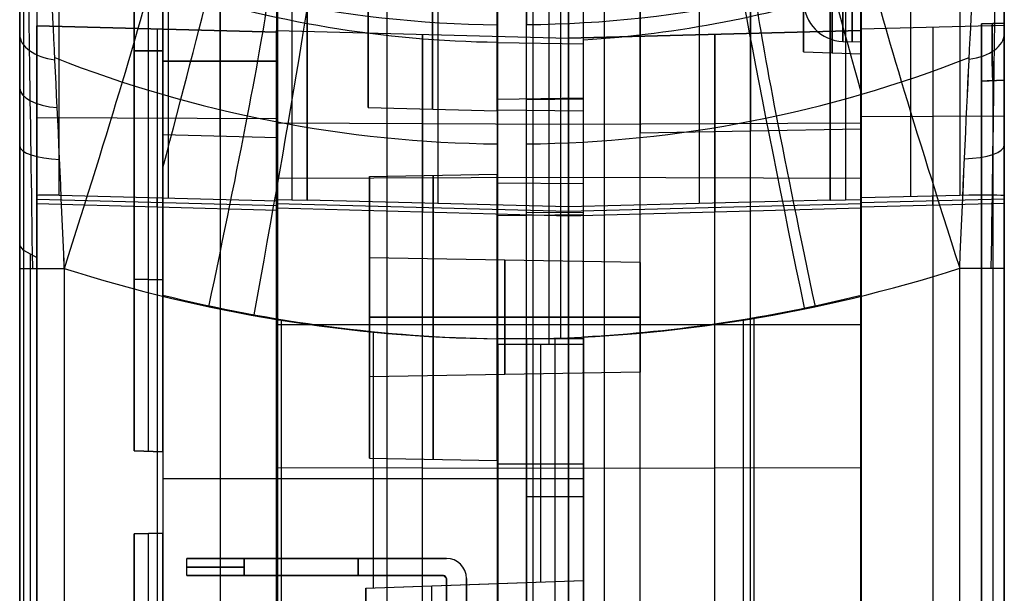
# Model space of a CAD drawing. Extents: x -9 to 8, y 1 to 147.
# Tile 110 of 181: x -9 to 8, y 98 to 108. Entities that reach past the tile are written whole.
import ezdxf

# ---------------------------------------------------------------- set-up
doc = ezdxf.new("R2010")
doc.units = 0
doc.layers.add('DEFAULT', color=7, linetype='CONTINUOUS')

msp = doc.modelspace()

# ---------------------------------------------------------------- linework, layer by layer
at = {"layer": 'DEFAULT', "color": 9}
for p, q in [((8.346, 139.958, -54.009), (8.346, 25.127, -54.009)), ((5.846, 135.654, -55.567), (5.846, 54.038, -55.567)), ((5.846, 104.873, -107.605), (5.846, 113.474, -107.605)), ((6.706, 113.471, -107.583), (6.706, 104.895, -107.583)), ((7.567, 113.469, -107.56), (7.567, 104.917, -107.56)), ((8.346, 104.909, -106.76), (8.346, 113.469, -106.76)), ((0.001, 111.959, -0.799), (0.001, 107.899, -13.75)), ((8.346, 107.886, -102.58), (5.846, 107.82, -102.525)), ((8.346, 107.886, -100.687), (5.846, 107.82, -100.752)), ((8.346, 107.886, -101.633), (5.846, 107.82, -101.633)), ((5.846, 107.82, -100.752), (5.846, 107.82, -102.525)), ((5.846, 72.134, -100.752), (5.846, 107.82, -100.752)), ((5.846, 107.82, -102.525), (5.846, 104.715, -103.073)), ((7.096, 107.853, -102.553), (7.096, 104.749, -103.1)), ((7.096, 107.853, -100.719), (7.096, 107.853, -102.553)), ((7.096, 107.853, -100.719), (7.096, 72.102, -100.719)), ((8.346, 107.927, -96.898), (7.946, 107.913, -96.884)), ((7.946, 107.913, -86.911), (8.346, 107.927, -86.897)), ((7.946, 107.913, -91.897), (8.346, 107.927, -91.897)), ((7.946, 107.913, -96.884), (7.946, 107.913, -86.911)), ((7.946, 107.913, -91.897), (7.946, 70.941, -91.897)), ((8.146, 107.92, -86.904), (8.146, 107.92, -96.891)), ((8.346, 107.927, -86.897), (8.346, 107.927, -96.898)), ((8.346, 72.069, -100.687), (8.346, 107.886, -100.687)), ((8.346, 107.886, -100.687), (8.346, 107.886, -102.58)), ((8.346, 107.886, -102.58), (8.346, 104.782, -103.127)), ((5.527, 107.607, -91.844), (5.846, 107.599, -91.844)), ((7.946, 106.914, -97.884), (8.346, 106.928, -97.897)), ((8.346, 106.928, -85.897), (7.946, 106.914, -85.911)), ((8.346, 106.928, -97.897), (8.346, 71.927, -97.897)), ((8.346, 71.927, -85.897), (8.346, 106.928, -85.897)), ((8.146, 106.921, -97.89), (7.946, 106.914, -97.884)), ((7.946, 106.914, -85.911), (7.946, 71.941, -85.911)), ((7.946, 71.941, -97.884), (7.946, 106.914, -97.884)), ((8.146, 106.921, -85.904), (8.146, 71.934, -85.904)), ((8.146, 106.921, -97.89), (8.146, 71.934, -97.89)), ((0.001, 106.591, -17.708), (1.001, 106.606, -17.729)), ((5.846, 106.295, -102.794), (8.346, 106.306, -102.859)), ((0.001, 105.097, -18.549), (0.001, 105.097, -17.114)), ((7.567, 104.917, -107.56), (5.846, 104.873, -107.605)), ((5.846, 104.715, -103.073), (5.846, 104.873, -107.605)), ((7.096, 104.749, -103.1), (7.096, 104.905, -107.572)), ((8.346, 104.782, -103.127), (8.346, 104.909, -106.76)), ((5.846, 104.794, -105.34), (8.346, 104.859, -105.338)), ((5.846, 104.715, -103.073), (8.346, 104.782, -103.127)), ((0.001, 104.616, -18.726), (1.001, 104.624, -18.751)), ((7.567, 8.228, -17.977), (7.567, 103.646, -17.977)), ((8.346, 103.646, -18.777), (8.346, 8.228, -18.777)), ((5.846, 103.178, -20.933), (5.846, 97.938, -20.933)), ((3.784, 102.739, -17.878), (3.784, 96.816, -17.878)), ((3.973, 102.784, -20.884), (3.973, 96.811, -20.884)), ((0.001, 102.413, -17.779), (0.001, 96.915, -17.779)), ((0.001, 96.915, -19.079), (0.001, 102.413, -19.079)), ((1.001, 102.413, -19.106), (0.001, 102.413, -19.079)), ((0.501, 102.413, -19.092), (0.501, 96.902, -19.092)), ((1.001, 102.449, -20.807), (1.001, 96.889, -20.807)), ((1.001, 96.889, -19.106), (1.001, 102.413, -19.106)), ((1.001, 99.651, -19.106), (0.001, 99.651, -19.079))]:
    msp.add_line(p, q, dxfattribs=at)
at = {"layer": 'DEFAULT', "color": 254}
for p, q in [((-8.544, 115.925, -67.331), (-8.544, 87.885, -67.331)), ((-6.844, 114.429, -25.025), (-6.844, 103.455, -25.025)), ((-6.844, 103.455, -39.999), (-6.844, 114.429, -39.999)), ((-6.844, 114.429, -46.025), (-6.844, 100.455, -46.025)), ((-6.844, 100.455, -56.999), (-6.844, 114.429, -56.999)), ((-6.844, 114.429, -63.025), (-6.844, 100.455, -63.025)), ((-6.844, 100.455, -79.999), (-6.844, 114.429, -79.999)), ((-6.844, 103.455, -32.512), (-6.844, 114.429, -32.512)), ((-6.844, 100.455, -51.512), (-6.844, 114.429, -51.512)), ((-6.844, 100.455, -71.512), (-6.844, 114.429, -71.512)), ((-6.594, 103.448, -25.019), (-6.594, 114.435, -25.019)), ((-6.594, 103.448, -40.006), (-6.594, 114.435, -40.006)), ((-6.594, 100.448, -46.019), (-6.594, 114.435, -46.019)), ((-6.594, 100.448, -57.006), (-6.594, 114.435, -57.006)), ((-6.594, 100.448, -63.019), (-6.594, 114.435, -63.019)), ((-6.594, 100.448, -80.006), (-6.594, 114.435, -80.006)), ((-6.344, 114.442, -63.012), (-6.344, 100.442, -63.012)), ((-6.344, 100.442, -80.012), (-6.344, 114.442, -80.012)), ((-6.344, 114.442, -46.012), (-6.344, 100.442, -46.012)), ((-6.344, 100.442, -57.012), (-6.344, 114.442, -57.012)), ((-6.344, 114.442, -25.012), (-6.344, 103.442, -25.012)), ((-6.344, 103.442, -40.012), (-6.344, 114.442, -40.012)), ((-8.544, 114.113, -107.158), (-8.544, 104.915, -107.158)), ((-8.155, 104.919, -107.558), (-8.155, 113.469, -107.558)), ((-6.25, 113.474, -107.608), (-6.25, 104.871, -107.608)), ((-4.344, 104.823, -107.657), (-4.344, 113.479, -107.657)), ((-0.499, 107.899, -13.75), (-0.499, 111.959, -0.799)), ((-6.344, 110.321, -98.251), (-6.344, 69.633, -98.251)), ((-5.344, 110.295, -98.278), (-5.344, 69.66, -98.278)), ((-4.344, 110.269, -98.304), (-4.344, 69.686, -98.304)), ((-4.344, 110.269, -102.981), (-4.344, 104.936, -102.981)), ((-6.344, 108.541, -105.134), (-6.344, 105.979, -105.134)), ((-8.544, 72.077, -100.695), (-8.544, 107.878, -100.695)), ((-8.544, 107.878, -100.695), (-4.344, 107.768, -100.805)), ((-8.544, 107.878, -100.695), (-8.544, 107.878, -102.574)), ((-8.544, 107.878, -102.574), (-4.344, 107.768, -102.481)), ((-8.544, 107.878, -102.574), (-8.544, 104.774, -103.121)), ((-4.344, 107.768, -101.634), (-8.544, 107.878, -101.634)), ((-6.444, 107.823, -100.75), (-6.444, 72.132, -100.75)), ((-6.444, 107.823, -100.75), (-6.444, 107.823, -102.527)), ((-6.444, 107.823, -102.527), (-6.444, 104.718, -103.075)), ((-4.344, 72.187, -100.805), (-4.344, 107.768, -100.805)), ((-4.344, 107.768, -100.805), (-4.344, 107.768, -102.481)), ((-4.344, 107.768, -102.481), (-4.344, 104.661, -103.029)), ((-6.844, 107.442, -46.025), (-6.344, 107.442, -46.012)), ((-6.344, 107.442, -57.012), (-6.844, 107.442, -56.999)), ((-6.844, 107.442, -56.999), (-6.844, 107.442, -46.025)), ((-6.844, 107.442, -63.025), (-6.344, 107.442, -63.012)), ((-6.344, 107.442, -80.012), (-6.844, 107.442, -79.999)), ((-6.844, 107.442, -79.999), (-6.844, 107.442, -63.025)), ((-0.499, 107.587, -19.087), (1.001, 107.564, -19.055)), ((-4.344, 107.26, -106.467), (-6.344, 107.26, -106.415)), ((-6.344, 107.26, -103.853), (-4.344, 107.26, -103.8)), ((-6.344, 107.26, -103.853), (-6.344, 107.26, -106.415)), ((1.001, 107.076, -19.388), (1.001, 107.076, -17.547)), ((-0.499, 106.6, -17.876), (1.001, 106.623, -17.908)), ((-0.499, 106.414, -19.812), (1.001, 106.396, -19.777)), ((-8.544, 106.279, -102.855), (-4.344, 106.26, -102.747)), ((-6.344, 105.979, -105.134), (-4.344, 105.926, -105.134)), ((-0.499, 105.136, -20.346), (1.001, 105.123, -20.309)), ((-0.499, 105.095, -17.115), (-0.499, 105.095, -18.724)), ((-8.544, 104.774, -103.121), (-8.544, 104.915, -107.158)), ((-8.155, 104.919, -107.558), (-4.344, 104.823, -107.657)), ((-6.444, 104.718, -103.075), (-6.444, 104.876, -107.602)), ((-8.544, 104.852, -105.341), (-4.344, 104.742, -105.345)), ((-8.544, 104.774, -103.121), (-4.344, 104.661, -103.029)), ((-4.344, 104.661, -103.029), (-4.344, 104.823, -107.657)), ((-0.499, 104.568, -18.92), (1.001, 104.581, -18.957)), ((-8.777, 103.963, -37.862), (-8.844, 104.042, -37.625)), ((-8.777, 103.963, -37.862), (-8.544, 103.834, -38.245)), ((-8.844, 8.228, -18.777), (-8.844, 103.643, -18.777)), ((-8.065, 103.643, -17.977), (-8.065, 8.228, -17.977)), ((-6.844, 103.455, -25.025), (-6.344, 103.442, -25.012)), ((-6.344, 103.442, -40.012), (-6.844, 103.455, -39.999)), ((-6.844, 103.455, -39.999), (-6.844, 103.455, -25.025)), ((-6.344, 103.442, -32.512), (-6.844, 103.455, -32.512)), ((-6.594, 103.448, -25.019), (-6.594, 103.448, -40.006)), ((-6.344, 103.442, -25.012), (-6.344, 103.442, -40.012)), ((-6.344, 103.176, -20.933), (-6.344, 96.759, -20.933)), ((-4.282, 102.738, -17.878), (-4.282, 96.813, -17.878)), ((-2.672, 102.539, -20.837), (-2.672, 98.062, -20.837)), ((1.001, 102.414, -20.741), (-0.499, 102.414, -20.78)), ((-0.499, 96.912, -17.779), (-0.499, 102.413, -17.779)), ((-0.499, 102.313, -19.279), (-0.499, 98.138, -19.279)), ((1.001, 102.313, -19.319), (-0.499, 102.313, -19.279)), ((0.251, 102.313, -19.299), (0.251, 98.164, -19.299)), ((1.001, 98.19, -20.741), (1.001, 102.414, -20.741)), ((1.001, 102.313, -19.319), (1.001, 98.19, -19.319)), ((-6.844, 100.455, -46.025), (-6.344, 100.442, -46.012)), ((-6.344, 100.442, -57.012), (-6.844, 100.455, -56.999)), ((-6.844, 100.455, -46.025), (-6.844, 100.455, -56.999)), ((-6.844, 100.455, -63.025), (-6.344, 100.442, -63.012)), ((-6.344, 100.442, -80.012), (-6.844, 100.455, -79.999)), ((-6.844, 100.455, -63.025), (-6.844, 100.455, -79.999)), ((-6.344, 100.442, -51.512), (-6.844, 100.455, -51.512)), ((-6.344, 100.442, -71.512), (-6.844, 100.455, -71.512)), ((-6.594, 100.448, -46.019), (-6.594, 100.448, -57.006)), ((-6.594, 100.448, -63.019), (-6.594, 100.448, -80.006)), ((-6.344, 100.442, -63.012), (-6.344, 100.442, -80.012)), ((-6.344, 100.442, -46.012), (-6.344, 100.442, -57.012)), ((-6.344, 100.442, -54.316), (-6.344, 93.442, -54.316)), ((1.001, 100.226, -19.319), (-0.499, 100.226, -19.279)), ((1.001, 99.967, -20.741), (-6.344, 99.967, -20.933)), ((-6.344, 99.019, -21.554), (-6.844, 99.005, -21.567)), ((-6.344, 99.019, -40.012), (-6.844, 99.005, -39.999)), ((-6.844, 99.005, -30.783), (-6.344, 99.019, -30.783)), ((-6.344, 99.019, -21.554), (-6.344, 96.759, -21.554)), ((-6.344, 99.019, -40.012), (-6.344, 99.019, -21.554)), ((-6.344, 51.442, -40.012), (-6.344, 99.019, -40.012)), ((-6.844, 99.005, -21.567), (-6.844, 51.455, -21.567)), ((-6.844, 99.005, -39.999), (-6.844, 99.005, -21.567)), ((-6.844, 51.455, -39.999), (-6.844, 99.005, -39.999)), ((-6.844, 51.455, -30.783), (-6.844, 99.005, -30.783)), ((-6.594, 51.448, -21.56), (-6.594, 99.012, -21.56)), ((-6.594, 99.012, -21.56), (-6.594, 99.012, -40.006)), ((-6.594, 51.448, -40.006), (-6.594, 99.012, -40.006)), ((-1.395, 98.578, -27.08), (-5.925, 98.578, -27.08)), ((-5.925, 98.278, -27.08), (-5.925, 98.578, -27.08)), ((-1.395, 98.578, -28.08), (-4.925, 98.578, -28.08)), ((-4.925, 98.578, -26.08), (-1.395, 98.578, -26.08)), ((-4.925, 98.578, -26.08), (-4.925, 98.278, -26.08)), ((-4.925, 98.278, -28.08), (-4.925, 98.578, -28.08)), ((-3.66, 98.578, -26.08), (-3.66, 98.578, -28.08)), ((-2.935, 98.578, -28.08), (-2.935, 98.278, -28.08)), ((-2.935, 98.278, -26.08), (-2.935, 98.578, -26.08)), ((-1.395, 98.578, -28.08), (-1.395, 98.578, -26.08)), ((-1.445, 98.278, -27.08), (-5.925, 98.278, -27.08)), ((-1.445, 98.278, -28.08), (-4.925, 98.278, -28.08)), ((-4.925, 98.278, -26.08), (-1.445, 98.278, -26.08)), ((-3.685, 98.278, -28.08), (-3.685, 98.278, -26.08)), ((-2.799, 98.058, -20.841), (1.001, 98.19, -20.741)), ((-2.799, 98.058, -19.93), (1.001, 98.19, -19.93)), ((-1.445, 98.278, -28.08), (-1.445, 98.278, -26.08)), ((-1.395, 98.228, -28.08), (-1.445, 98.278, -28.08)), ((-1.445, 98.278, -26.08), (-1.395, 98.228, -26.08)), ((-1.395, 96.658, -26.08), (-1.395, 98.228, -26.08)), ((-1.395, 98.228, -26.08), (-1.395, 98.228, -28.08)), ((-1.395, 98.228, -28.08), (-1.395, 96.658, -28.08)), ((-1.395, 96.658, -27.08), (-1.395, 98.228, -27.08)), ((-1.045, 98.228, -26.08), (-1.045, 96.658, -26.08)), ((-1.045, 96.658, -28.08), (-1.045, 98.228, -28.08)), ((-1.045, 98.228, -28.08), (-1.045, 98.228, -26.08)), ((-1.045, 96.658, -27.08), (-1.045, 98.228, -27.08)), ((-0.499, 98.138, -19.279), (1.001, 98.19, -19.319)), ((1.001, 98.19, -19.319), (1.001, 98.19, -20.741)), ((-2.799, 98.058, -19.1), (-0.499, 98.138, -19.02)), ((-2.799, 96.851, -20.841), (-2.799, 98.058, -20.841)), ((-2.799, 98.058, -20.841), (-2.799, 98.058, -19.1)), ((-2.799, 98.058, -19.1), (-2.799, 96.851, -19.1)), ((-2.799, 96.851, -19.97), (-2.799, 98.058, -19.97)), ((-1.649, 96.881, -19.06), (-1.649, 98.098, -19.06)), ((-0.899, 98.124, -19.034), (-0.899, 98.124, -20.791)), ((-0.499, 98.138, -19.279), (-0.499, 98.138, -19.02)), ((-0.499, 98.138, -19.02), (-0.499, 96.912, -19.02))]:
    msp.add_line(p, q, dxfattribs=at)
at = {"layer": 'DEFAULT', "color": 7}
for p, q in [((-0.51, 113.86, -86.384), (-0.51, 64.874, -86.384)), ((0.115, 113.877, -86.368), (0.115, 64.858, -86.368)), ((0.74, 113.893, -86.351), (0.74, 64.841, -86.351)), ((1.365, 64.858, -86.368), (1.365, 113.877, -86.368)), ((1.99, 64.874, -86.384), (1.99, 113.86, -86.384)), ((-4.36, 113.459, -107.4), (-4.36, 104.846, -107.4)), ((-4.093, 113.459, -107.4), (-4.093, 104.839, -107.4)), ((-3.827, 104.841, -107.642), (-3.827, 113.459, -107.642)), ((-3.827, 113.459, -107.4), (-3.827, 104.832, -107.4)), ((-3.827, 113.459, -107.521), (-3.827, 104.837, -107.521)), ((-1.543, 113.466, -107.702), (-1.543, 104.783, -107.702)), ((0.74, 104.725, -107.762), (0.74, 113.473, -107.762)), ((3.023, 104.783, -107.702), (3.023, 113.466, -107.702)), ((5.307, 113.459, -107.642), (5.307, 104.841, -107.642)), ((5.307, 104.837, -107.521), (5.307, 113.455, -107.521)), ((5.307, 104.832, -107.4), (5.307, 113.451, -107.4)), ((5.573, 113.451, -107.4), (5.573, 104.839, -107.4)), ((5.84, 104.846, -107.4), (5.84, 113.451, -107.4)), ((-4.36, 110.774, -102.956), (-4.36, 105.263, -102.956)), ((5.84, 105.263, -102.956), (5.84, 110.774, -102.956)), ((-0.51, 108.831, -98.412), (-0.51, 61.875, -98.412)), ((1.99, 61.875, -98.412), (1.99, 108.831, -98.412)), ((-4.36, 108.732, -98.513), (-4.36, 61.976, -98.513)), ((-2.435, 108.782, -98.462), (-2.435, 61.925, -98.462)), ((3.915, 61.925, -98.462), (3.915, 108.782, -98.462)), ((5.84, 61.976, -98.513), (5.84, 108.732, -98.513)), ((-2.76, 106.451, -91.851), (-2.76, 108.533, -91.851)), ((4.84, 107.427, -91.851), (4.84, 108.518, -91.851)), ((-4.36, 102.661, -101.278), (-4.36, 107.794, -100.764)), ((-4.36, 107.794, -100.764), (0.74, 107.661, -100.912)), ((-4.36, 107.794, -100.764), (-4.36, 107.794, -102.51)), ((-4.36, 107.794, -102.51), (0.74, 107.661, -102.398)), ((-4.36, 104.695, -103.057), (-4.36, 107.794, -102.51)), ((-4.36, 107.794, -101.637), (0.74, 107.661, -101.637)), ((0.74, 107.661, -100.912), (5.84, 107.794, -100.764)), ((0.74, 107.661, -102.398), (5.84, 107.794, -102.51)), ((5.84, 107.794, -101.637), (0.74, 107.661, -101.637)), ((5.84, 107.794, -100.764), (5.84, 102.661, -101.278)), ((5.84, 107.794, -102.51), (5.84, 107.794, -100.764)), ((5.84, 107.794, -102.51), (5.84, 104.695, -103.057)), ((-1.81, 102.661, -101.345), (-1.81, 107.728, -100.838)), ((-1.81, 107.728, -102.454), (-1.81, 107.728, -100.838)), ((-1.81, 107.728, -102.454), (-1.81, 104.626, -103.001)), ((-0.51, 107.633, -95.148), (-0.51, 71.101, -95.148)), ((0.74, 102.661, -101.412), (0.74, 107.661, -100.912)), ((0.74, 107.661, -100.912), (0.74, 107.661, -102.398)), ((0.74, 107.661, -102.398), (0.74, 104.557, -102.945)), ((3.29, 102.661, -101.345), (3.29, 107.728, -100.838)), ((3.29, 107.728, -100.838), (3.29, 107.728, -102.454)), ((3.29, 107.728, -102.454), (3.29, 104.626, -103.001)), ((4.84, 107.427, -91.851), (5.84, 107.392, -91.851)), ((5.84, 106.072, -91.851), (5.84, 107.392, -91.851)), ((1.99, 71.602, -95.148), (1.99, 107.132, -95.148)), ((-2.76, 106.451, -91.851), (-0.51, 106.392, -91.851)), ((-4.36, 106.187, -102.793), (0.74, 106.164, -102.662)), ((0.74, 106.164, -102.662), (5.84, 106.187, -102.793)), ((5.84, 106.072, -91.851), (1.99, 106.005, -91.851)), ((-4.36, 105.221, -101.022), (0.74, 105.234, -101.154)), ((-2.74, 105.249, -89.346), (-0.51, 105.288, -89.346)), ((-2.74, 103.827, -89.346), (-2.74, 105.249, -89.346)), ((0.74, 105.234, -101.154), (5.84, 105.221, -101.022)), ((-4.36, 104.695, -103.057), (-4.36, 104.846, -107.4)), ((-4.36, 104.846, -107.4), (-3.827, 104.832, -107.4)), ((-4.36, 104.775, -105.351), (0.74, 104.641, -105.356)), ((0.74, 104.557, -102.945), (-4.36, 104.695, -103.057)), ((-3.827, 104.832, -107.4), (-3.827, 104.841, -107.642)), ((-3.827, 104.841, -107.642), (0.74, 104.725, -107.762)), ((-1.81, 104.626, -103.001), (-1.81, 104.79, -107.695)), ((0.74, 104.725, -107.762), (5.307, 104.841, -107.642)), ((0.74, 104.641, -105.356), (5.84, 104.775, -105.351)), ((0.74, 104.557, -102.945), (0.74, 104.725, -107.762)), ((5.84, 104.695, -103.057), (0.74, 104.557, -102.945)), ((3.29, 104.626, -103.001), (3.29, 104.79, -107.695)), ((5.307, 104.832, -107.4), (5.84, 104.846, -107.4)), ((5.307, 104.841, -107.642), (5.307, 104.832, -107.4)), ((5.84, 104.846, -107.4), (5.84, 104.695, -103.057)), ((1.99, 103.744, -89.346), (-2.74, 103.827, -89.346)), ((-4.36, 97.667, -100.778), (-4.36, 102.661, -101.278)), ((-4.36, 102.661, -101.278), (0.74, 102.661, -101.412)), ((-2.74, 102.788, -90.385), (1.99, 102.788, -90.302)), ((1.99, 102.788, -88.39), (-2.74, 102.788, -88.307)), ((-2.74, 102.788, -91.807), (-0.51, 102.788, -91.846)), ((-0.51, 102.788, -86.846), (-2.74, 102.788, -86.885)), ((-2.74, 102.788, -91.807), (-2.74, 102.788, -90.385)), ((-2.74, 102.788, -88.307), (-2.74, 102.788, -86.885)), ((-1.81, 97.664, -100.845), (-1.81, 102.661, -101.345)), ((0.74, 97.661, -100.912), (0.74, 102.661, -101.412)), ((0.74, 102.661, -101.412), (5.84, 102.661, -101.278)), ((3.29, 97.664, -100.845), (3.29, 102.661, -101.345)), ((5.84, 102.661, -101.278), (5.84, 97.667, -100.778)), ((1.99, 101.832, -89.346), (-2.74, 101.749, -89.346)), ((-2.74, 100.327, -89.346), (-2.74, 101.749, -89.346)), ((-2.74, 100.327, -89.346), (-0.51, 100.288, -89.346)), ((-4.36, 100.167, -101.028), (0.74, 100.154, -101.161)), ((0.74, 100.154, -101.161), (5.84, 100.167, -101.028))]:
    msp.add_line(p, q, dxfattribs=at)
at = {"layer": 'DEFAULT', "color": 254, "extrusion": (1, -1.20473e-10, 1.67368e-10)}
msp.add_arc((99.084, -54.414, -8.844), 17.506, 357.9456, 73.5477, dxfattribs=at)
at = {"layer": 'DEFAULT', "color": 254, "extrusion": (1, -1.67959e-15, -6.52582e-15)}
msp.add_arc((99.084, -54.414, -8.777), 17.256, 357.9163, 73.5776, dxfattribs=at)
at = {"layer": 'DEFAULT', "color": 254, "extrusion": (1, -7.81053e-18, -6.56885e-16)}
msp.add_arc((99.084, -54.414, -8.544), 16.852, 357.8915, 73.6273, dxfattribs=at)
at = {"layer": 'DEFAULT', "color": 9, "extrusion": (1, -2.97417e-10, -2.12391e-10)}
msp.add_arc((103.25, -11.835, 5.846), 9.099, 269.544, 341.5188, dxfattribs=at)
at = {"layer": 'DEFAULT', "color": 9, "extrusion": (1, -1.46266e-07, 2.04191e-07)}
msp.add_arc((103.251, -11.835, 5.846), 9.098, 269.5408, 341.522, dxfattribs=at)
at = {"layer": 'DEFAULT', "color": 254, "extrusion": (1, 4.6566e-10, 2.9155e-10)}
msp.add_arc((103.223, -11.771, -6.344), 9.162, 269.7059, 334.3957, dxfattribs=at)
at = {"layer": 'DEFAULT', "color": 254, "extrusion": (1, 5.53262e-07, -8.82626e-07)}
msp.add_arc((103.222, -11.77, -6.344), 9.164, 269.7118, 334.3897, dxfattribs=at)
at = {"layer": 'DEFAULT', "color": 7, "extrusion": (1, 0, 0)}
for centre, radius, start, end in [((111.392, -91.851, -2.76), 4.941, 90, 270), ((111.392, -91.851, -1.635), 4.971, 90, 270), ((111.392, -91.851, -0.51), 5, 90, 270), ((111.392, -91.851, 3.915), 5.354, 90, 270), ((111.392, -91.851, 5.34), 3.983, 90, 270), ((111.392, -91.851, 5.84), 4, 90, 270), ((102.788, -89.346, -2.74), 2.461, 270, 90), ((102.788, -89.346, -1.625), 2.481, 270, 90), ((102.788, -89.346, -2.74), 1.039, 270, 90), ((102.788, -89.346, -0.375), 0.998, 270, 90), ((102.788, -89.346, -2.74), 1.039, 90, 270), ((102.788, -89.346, -2.74), 2.461, 90, 270), ((102.788, -89.346, -1.625), 2.481, 90, 270), ((102.788, -89.346, -0.375), 0.998, 90, 270)]:
    msp.add_arc(centre, radius, start, end, dxfattribs=at)
at = {"layer": 'DEFAULT', "color": 7, "extrusion": (1, 2.33517e-32, 0)}
msp.add_arc((111.392, -91.851, 1.99), 5.387, 90, 270, dxfattribs=at)
at = {"layer": 'DEFAULT', "color": 9, "extrusion": (0.960193, 0.278204, -0.025144)}
msp.add_arc((97.393, -11.314, 35.812), 8.75, 293.4772, 343.2721, dxfattribs=at)
at = {"layer": 'DEFAULT', "color": 7, "extrusion": (1, 1.13192e-31, 2.24e-16)}
msp.add_arc((111.392, -91.851, 4.84), 3.965, 90, 270, dxfattribs=at)
at = {"layer": 'DEFAULT', "color": 9, "extrusion": (1, 0, 0)}
for centre, radius in [((111.399, -91.844, 5.527), 3.792), ((111.399, -91.844, 5.687), 3.796)]:
    msp.add_arc(centre, radius, 90, 270, dxfattribs=at)
at = {"layer": 'DEFAULT', "color": 7, "extrusion": (1, 4.72933e-32, -1.66951e-16)}
msp.add_arc((111.392, -91.851, 5.84), 5.32, 90, 270, dxfattribs=at)
at = {"layer": 'DEFAULT', "color": 9, "extrusion": (1, 0, -2.33731e-16)}
msp.add_arc((111.399, -91.844, 5.846), 3.8, 90, 270, dxfattribs=at)
at = {"layer": 'DEFAULT', "color": 254, "extrusion": (0.964438, -0.2631, 0.025255)}
msp.add_arc((97.802, -11.337, -34.371), 8.75, 284.6351, 336.832, dxfattribs=at)
at = {"layer": 'DEFAULT', "color": 9, "extrusion": (0.978705, 0.203668, -0.025628)}
msp.add_arc((99.756, -11.491, 26.259), 8.75, 270.3056, 342.9588, dxfattribs=at)
at = {"layer": 'DEFAULT', "color": 254, "extrusion": (0.983369, -0.179784, 0.02575)}
msp.add_arc((100.26, -11.538, -23.697), 8.75, 270.2696, 336.9591, dxfattribs=at)
at = {"layer": 'DEFAULT', "color": 254, "extrusion": (1, 1.18111e-08, -1.59049e-08)}
msp.add_arc((102.415, -12.033, -0.499), 8.747, 269.9989, 342.6012, dxfattribs=at)
at = {"layer": 'DEFAULT', "color": 254, "extrusion": (1, 8.30096e-11, 6.09767e-11)}
msp.add_arc((102.415, -12.033, -0.499), 8.747, 269.9989, 342.6012, dxfattribs=at)
at = {"layer": 'DEFAULT', "color": 254, "extrusion": (1, -3.5494e-17, 7.55531e-17)}
msp.add_arc((102.415, -12.033, 0.401), 8.723, 269.9989, 342.6012, dxfattribs=at)
at = {"layer": 'DEFAULT', "color": 9, "extrusion": (1, -2.27717e-08, -1.67008e-08)}
msp.add_arc((102.455, -12.058, 1.001), 8.749, 269.9603, 342.5524, dxfattribs=at)
at = {"layer": 'DEFAULT', "color": 9, "extrusion": (1, 3.68611e-08, -9.80107e-08)}
msp.add_arc((102.455, -12.058, 1.001), 8.749, 269.9604, 342.5524, dxfattribs=at)
at = {"layer": 'DEFAULT', "color": 254, "extrusion": (1, -4.29661e-17, 1.31246e-16)}
msp.add_arc((102.415, -12.033, 1.001), 8.708, 269.9989, 342.6013, dxfattribs=at)
at = {"layer": 'DEFAULT', "color": 254, "extrusion": (1, -4.4955e-15, -2.34284e-15)}
msp.add_arc((103.737, -11.846, -8.844), 6.932, 269.225, 341.0429, dxfattribs=at)
at = {"layer": 'DEFAULT', "color": 9, "extrusion": (1, 7.11095e-16, 5.07557e-16)}
msp.add_arc((103.74, -11.844, 8.346), 6.934, 269.2204, 341.0369, dxfattribs=at)
at = {"layer": 'DEFAULT', "color": 254, "extrusion": (0.999901, 0.013986, 0.001438)}
msp.add_arc((103.942, -11.798, -7.193), 6.413, 268.317, 340.3491, dxfattribs=at)
at = {"layer": 'DEFAULT', "color": 9, "extrusion": (0.999901, -0.014013, -0.001446)}
msp.add_arc((103.938, -11.797, 6.692), 6.415, 268.3104, 340.3405, dxfattribs=at)
at = {"layer": 'DEFAULT', "color": 254, "extrusion": (-0.032421, -0.075529, 0.996616)}
msp.add_arc((-50.71, 115.774, -21.837), 19.838, 269.4404, 292.8103, dxfattribs=at)
at = {"layer": 'DEFAULT', "color": 254, "extrusion": (0.99906, 0.042451, 0.008813)}
msp.add_arc((104.001, -11.732, -3.816), 6.213, 268.9922, 340.1284, dxfattribs=at)
at = {"layer": 'DEFAULT', "color": 254, "extrusion": (0.99906, 0.042436, 0.008835)}
msp.add_arc((104.001, -11.731, -3.818), 6.214, 268.9974, 340.1231, dxfattribs=at)
at = {"layer": 'DEFAULT', "color": 9, "extrusion": (0.032435, -0.075701, 0.996603)}
msp.add_arc((50.152, 115.954, -21.871), 19.786, 247.2298, 270.6667, dxfattribs=at)
at = {"layer": 'DEFAULT', "color": 9, "extrusion": (0.999056, -0.04254, -0.00885)}
msp.add_arc((103.984, -11.734, 3.31), 6.216, 268.9854, 340.1191, dxfattribs=at)
at = {"layer": 'DEFAULT', "color": 9, "extrusion": (0.999056, -0.042521, -0.008878)}
msp.add_arc((103.983, -11.733, 3.312), 6.217, 268.9919, 340.1126, dxfattribs=at)
at = {"layer": 'DEFAULT', "color": 254, "extrusion": (1, -3.78211e-17, -3.14156e-18)}
msp.add_arc((102.313, -12.031, -0.499), 7.248, 270.0008, 342.6, dxfattribs=at)
at = {"layer": 'DEFAULT', "color": 254, "extrusion": (1, 0, 0)}
for centre, radius, start, end in [((102.313, -12.031, 0.401), 7.272, 270.0008, 342.6), ((107.26, -105.134, -6.344), 1.281, 270, 90), ((107.26, -105.134, -5.344), 1.307, 270, 90), ((107.26, -105.134, -4.344), 1.333, 270, 90), ((107.26, -105.134, -6.344), 1.281, 90, 270), ((107.26, -105.134, -5.344), 1.307, 90, 270), ((107.26, -105.134, -4.344), 1.333, 90, 270), ((43.09, -199.879, -8.844), 173.324, 69.41069, 82.22657), ((43.09, -199.879, -8.844), 173.324, 69.41069, 82.22657), ((43.09, -199.879, -8.661), 172.873, 69.40525, 82.23088)]:
    msp.add_arc(centre, radius, start, end, dxfattribs=at)
at = {"layer": 'DEFAULT', "color": 254, "extrusion": (1, -1.85893e-16, 2.53059e-16)}
msp.add_arc((102.313, -12.031, 1.001), 7.288, 270.0008, 342.6, dxfattribs=at)
at = {"layer": 'DEFAULT', "color": 9, "extrusion": (1, -7.46412e-17, -2.56597e-16)}
msp.add_arc((102.413, -12.031, 1.001), 7.075, 270.0008, 342.6002, dxfattribs=at)
at = {"layer": 'DEFAULT', "color": 9, "extrusion": (1, 6.41329e-17, 4.75219e-17)}
msp.add_arc((102.413, -12.031, 0.001), 7.048, 270.0008, 342.6002, dxfattribs=at)
at = {"layer": 'DEFAULT', "color": 9, "extrusion": (1, -9.5888e-17, 1.30533e-16)}
msp.add_arc((102.413, -12.031, 0.601), 7.064, 270.0008, 342.6002, dxfattribs=at)
at = {"layer": 'DEFAULT', "color": 254, "extrusion": (0.952049, -0.304927, 0.02493)}
msp.add_arc((96.198, -11.242, -39.728), 5.75, 270.4575, 343.4086, dxfattribs=at)
at = {"layer": 'DEFAULT', "color": 9, "extrusion": (0.951777, 0.305776, -0.024923)}
msp.add_arc((96.318, -11.252, 39.346), 5.75, 270.5734, 343.4132, dxfattribs=at)
at = {"layer": 'DEFAULT', "color": 254, "extrusion": (-0.029022, -0.034257, 0.998992)}
msp.add_arc((-82.455, 96.015, -22.735), 19.684, 292.2055, 309.5226, dxfattribs=at)
at = {"layer": 'DEFAULT', "color": 9, "extrusion": (0.029043, -0.034403, 0.998986)}
msp.add_arc((81.873, 96.439, -22.765), 19.634, 233.5023, 247.9432, dxfattribs=at)
at = {"layer": 'DEFAULT', "color": 254, "extrusion": (0.97792, -0.207405, 0.025608)}
msp.add_arc((99.551, -11.47, -27.236), 5.75, 270.3114, 342.9722, dxfattribs=at)
at = {"layer": 'DEFAULT', "color": 9, "extrusion": (0.977791, 0.208011, -0.025604)}
msp.add_arc((99.64, -11.481, 26.815), 5.75, 270.3123, 342.9743, dxfattribs=at)
at = {"layer": 'DEFAULT', "color": 9}
msp.add_arc((5.546, 108.307, -91.844), 0.7, 180, 268.5, dxfattribs=at)
at = {"layer": 'DEFAULT', "color": 254, "extrusion": (1, 3.50799e-10, 2.57699e-10)}
msp.add_arc((102.413, -12.031, -0.499), 5.748, 270.001, 342.6016, dxfattribs=at)
at = {"layer": 'DEFAULT', "color": 254, "extrusion": (1, 1.82881e-08, -2.41598e-08)}
msp.add_arc((102.413, -12.031, -0.499), 5.748, 270.001, 342.6015, dxfattribs=at)
at = {"layer": 'DEFAULT', "color": 9, "extrusion": (1, -3.53883e-10, -2.59965e-10)}
msp.add_arc((102.413, -12.031, 0.001), 5.748, 270.001, 342.6016, dxfattribs=at)
at = {"layer": 'DEFAULT', "color": 9, "extrusion": (1, -1.86409e-08, 2.46336e-08)}
msp.add_arc((102.413, -12.031, 0.001), 5.748, 270.001, 342.6015, dxfattribs=at)
at = {"layer": 'DEFAULT', "color": 9, "extrusion": (1, -6.43438e-15, -6.43438e-15)}
msp.add_arc((106.914, -86.911, 7.946), 0.999, 359.9856, 90.0144, dxfattribs=at)
at = {"layer": 'DEFAULT', "color": 9, "extrusion": (1, 1.25607e-15, -3.03351e-15)}
for centre in [(106.914, -96.884, 7.946), (106.928, -96.898, 8.346)]:
    msp.add_arc(centre, 0.999, 269.9856, 0.0144, dxfattribs=at)
at = {"layer": 'DEFAULT', "color": 9, "extrusion": (0.998783, 0.034878, -0.034878)}
msp.add_arc((106.57, -96.417, 15.279), 1, 270.0698, 0, dxfattribs=at)
at = {"layer": 'DEFAULT', "color": 9, "extrusion": (0.998783, 0.034878, 0.034878)}
msp.add_arc((106.57, -87.266, 8.869), 1, 0, 89.9302, dxfattribs=at)
at = {"layer": 'DEFAULT', "color": 9, "extrusion": (1, 4.28959e-15, 4.28959e-15)}
msp.add_arc((106.928, -86.897, 8.346), 0.999, 359.9856, 90.0144, dxfattribs=at)
at = {"layer": 'DEFAULT', "color": 254, "extrusion": (-5.21048e-14, 0.823926, 0.566698)}
msp.add_arc((8.044, -75.479, 78.833), 0.8, 360, 76.5977, dxfattribs=at)
at = {"layer": 'DEFAULT', "color": 9, "extrusion": (2.51648e-14, 0.823346, 0.56754)}
msp.add_arc((-7.546, -75.562, 78.767), 0.8, 103.4542, 180, dxfattribs=at)
at = {"layer": 'DEFAULT', "color": 254, "extrusion": (-0.027943, -0.021197, 0.999385)}
msp.add_arc((-101.83, 76.276, -18.883), 21.789, 301.3926, 322.2279, dxfattribs=at)
at = {"layer": 'DEFAULT', "color": 9, "extrusion": (0.027947, -0.021243, 0.999384)}
msp.add_arc((101.411, 76.74, -18.901), 21.737, 217.8295, 238.7184, dxfattribs=at)
at = {"layer": 'DEFAULT', "color": 254, "extrusion": (9.01871e-15, 0.900365, 0.435135)}
msp.add_arc((8.044, -62.727, 88.295), 0.8, 0, 79.6281, dxfattribs=at)
at = {"layer": 'DEFAULT', "color": 254, "extrusion": (1.75164e-14, 0.95557, 0.294764)}
msp.add_arc((8.044, -48.815, 95.64), 0.8, 0, 82.6881, dxfattribs=at)
at = {"layer": 'DEFAULT', "color": 9, "extrusion": (-1.80957e-14, 0.9553, 0.295637)}
msp.add_arc((-7.546, -48.903, 95.606), 0.8, 97.3448, 180, dxfattribs=at)
at = {"layer": 'DEFAULT', "color": 7, "extrusion": (1, 0, -8.88178e-17)}
msp.add_arc((102.788, -89.346, -0.51), 2.5, 270, 90, dxfattribs=at)
at = {"layer": 'DEFAULT', "color": 254, "extrusion": (0.026177, 0.999048, 0.03489)}
msp.add_arc((10.89, -110.744, 100.853), 0.4, 271.4982, 0.0708, dxfattribs=at)
at = {"layer": 'DEFAULT', "color": 9, "extrusion": (-0.026177, 0.999048, 0.03489)}
msp.add_arc((-10.291, -110.348, 100.866), 0.799, 179.9292, 268.5018, dxfattribs=at)
at = {"layer": 'DEFAULT', "color": 254, "extrusion": (1, 3.19261e-15, 1.26481e-14)}
msp.add_arc((43.09, -199.879, -8.777), 173.074, 69.40769, 82.22894, dxfattribs=at)
at = {"layer": 'DEFAULT', "color": 254, "extrusion": (1, -1.98534e-15, -7.10098e-15)}
msp.add_arc((43.09, -199.879, -8.544), 172.671, 69.40279, 82.23284, dxfattribs=at)
at = {"layer": 'DEFAULT', "color": 7, "extrusion": (1, 2.32176e-16, 0)}
msp.add_arc((102.788, -89.346, 1.99), 0.956, 270, 90, dxfattribs=at)
at = {"layer": 'DEFAULT', "color": 254, "extrusion": (-1.77636e-14, 1, -1.21722e-17)}
msp.add_arc((8.044, -18.777, 103.643), 0.8, 360, 88.5, dxfattribs=at)
at = {"layer": 'DEFAULT', "color": 254, "extrusion": (-0.026177, 6.22625e-15, 0.999657)}
msp.add_arc((-128.248, -0.652, -17.76), 25.837, 342.2387, 359.3058, dxfattribs=at)
at = {"layer": 'DEFAULT', "color": 9, "extrusion": (0.026177, -9.29312e-15, 0.999657)}
msp.add_arc((128.195, -0.153, -17.773), 25.784, 180.6954, 197.799, dxfattribs=at)
at = {"layer": 'DEFAULT', "color": 9, "extrusion": (-1.82164e-14, 1, -3.50623e-14)}
msp.add_arc((-7.546, -18.777, 103.646), 0.8, 91.5, 180, dxfattribs=at)
at = {"layer": 'DEFAULT', "color": 254, "extrusion": (-0.026177, -7.54835e-13, 0.999657)}
msp.add_arc((-128.244, -0.652, -20.76), 25.833, 346.0258, 359.1323, dxfattribs=at)
at = {"layer": 'DEFAULT', "color": 9, "extrusion": (0.026177, -2.85885e-13, 0.999657)}
msp.add_arc((128.191, -0.153, -20.773), 25.78, 183.0944, 194.0035, dxfattribs=at)
at = {"layer": 'DEFAULT', "color": 7, "extrusion": (1, 0, 8.88178e-17)}
msp.add_arc((102.788, -89.346, -0.51), 2.5, 90, 270, dxfattribs=at)
at = {"layer": 'DEFAULT', "color": 7, "extrusion": (1, -2.32176e-16, 0)}
msp.add_arc((102.788, -89.346, 1.99), 0.956, 90, 270, dxfattribs=at)
at = {"layer": 'DEFAULT', "color": 254, "extrusion": (-4.72625e-17, 1, 4.37114e-08)}
msp.add_arc((4.925, -27.08, 98.578), 1, 360, 90, dxfattribs=at)
at = {"layer": 'DEFAULT', "color": 254, "extrusion": (-4.72622e-17, 1, 4.37114e-08)}
msp.add_arc((4.925, -27.08, 98.578), 1, 270, 360, dxfattribs=at)
at = {"layer": 'DEFAULT', "color": 254, "extrusion": (-4.37114e-08, -4.37114e-08, 1)}
for centre, radius, start in [((-1.395, 98.228, -26.08), 0.35, 0), ((-1.395, 98.228, -28.08), 0.35, 0), ((-1.395, 98.228, -27.08), 0.35, 0), ((-1.445, 98.228, -26.08), 0.05, 360), ((-1.445, 98.228, -28.08), 0.05, 360), ((-1.445, 98.228, -27.08), 0.05, 0)]:
    msp.add_arc(centre, radius, start, 90, dxfattribs=at)
at = {"layer": 'DEFAULT', "color": 254, "extrusion": (0, 1, 4.37114e-08)}
msp.add_arc((4.925, -27.08, 98.428), 1, 270, 90, dxfattribs=at)
at = {"layer": 'DEFAULT', "color": 254, "extrusion": (7.24703e-13, 1, 4.37901e-08)}
msp.add_arc((4.925, -27.08, 98.278), 1, 270, 360, dxfattribs=at)
at = {"layer": 'DEFAULT', "color": 254, "extrusion": (1.09423e-11, 1, 4.36939e-08)}
msp.add_arc((4.925, -27.08, 98.278), 1, 360, 90, dxfattribs=at)
at = {"layer": 'DEFAULT', "color": 254, "extrusion": (-3.28247e-12, 1, 4.37081e-08)}
msp.add_arc((4.925, -27.08, 98.278), 1, 360, 90, dxfattribs=at)
at = {"layer": 'DEFAULT', "color": 254, "extrusion": (-3.90128e-11, 1, 4.37504e-08)}
msp.add_arc((4.925, -27.08, 98.278), 1, 270, 360, dxfattribs=at)

doc.saveas('drawing.dxf')
